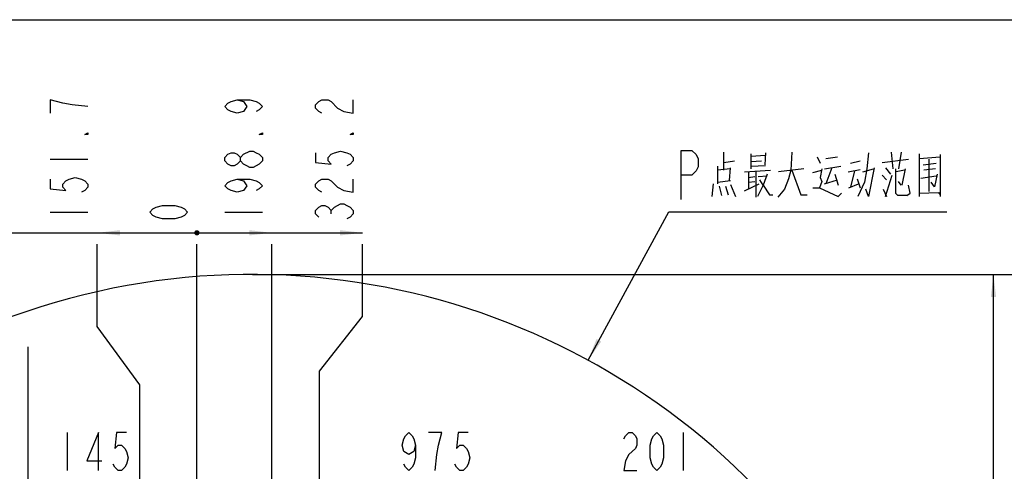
# Model space of a CAD drawing. Header units: millimetres. Extents: x 0 to 11890, y 0 to 8410.
# Tile 102 of 103: x 6640 to 9253, y 7213 to 8410. Entities that reach past the tile are written whole.
import ezdxf

# ---------------------------------------------------------------- set-up
doc = ezdxf.new("R2010")
doc.units = ezdxf.units.MM
doc.header["$LTSCALE"] = 653.95
doc.layers.get('0').update_dxf_attribs({"linetype": 'CONTINUOUS'})
for name, color, linetype in [('运动范围_DXF_BALLOON', 7, 'CONTINUOUS'), ('运动范围_DXF_DIMENSION', 7, 'CONTINUOUS'), ('运动范围_DXF_FORMAT', 7, 'CONTINUOUS'), ('运动范围_DXF_TEXT', 7, 'CONTINUOUS')]:
    doc.layers.add(name, color=color, linetype=linetype)
doc.styles.get("Standard").update_dxf_attribs({"font": 'txt', "width": 0.7})
doc.dimstyles.new('DIMSTYLE_1', dxfattribs={"dimtxt": 100, "dimasz": 60, "dimexe": 2, "dimexo": 0.2, "dimgap": 2.5, "dimtad": 0, "dimtih": 1, "dimtoh": 1, "dimdec": 1, "dimdsep": 46, "dimtxsty": 'Standard', "dimblk": '_FILLED', "dimblk1": '_FILLED', "dimblk2": '_FILLED', "dimcen": 0.09, "dimclrt": 5, "dimazin": 2, "dimtp": 0.1, "dimtm": 0.1, "dimtfac": 1, "dimtdec": 1, "dimtofl": 0, "dimtmove": 0, "dimatfit": 3, "dimldrblk": '_FILLED', "dimfxl": 0, "dimtolj": 1, "dimarcsym": 0})
doc.dimstyles.new('DIMSTYLE_2', dxfattribs={"dimtxt": 100, "dimasz": 60, "dimexe": 2, "dimexo": 0.2, "dimgap": 2.5, "dimtad": 0, "dimtih": 1, "dimtoh": 1, "dimdsep": 46, "dimtxsty": 'Standard', "dimblk": '_FILLED', "dimblk1": '_FILLED', "dimblk2": '_FILLED', "dimcen": 0.09, "dimclrt": 5, "dimazin": 2, "dimtp": 0.01, "dimtm": 0.01, "dimtfac": 1, "dimtofl": 0, "dimtmove": 0, "dimatfit": 3, "dimldrblk": '_FILLED', "dimfxl": 0, "dimtolj": 1, "dimarcsym": 0})
doc.dimstyles.new('DIMSTYLE_4', dxfattribs={"dimtxt": 100, "dimasz": 60, "dimexe": 2, "dimexo": 0.2, "dimgap": 2.5, "dimtad": 1, "dimdsep": 46, "dimtxsty": 'Standard', "dimblk": '_FILLED', "dimblk1": '_FILLED', "dimblk2": '_FILLED', "dimcen": 0.09, "dimclrt": 5, "dimazin": 2, "dimtp": 0.01, "dimtm": 0.01, "dimtfac": 1, "dimtofl": 0, "dimtmove": 0, "dimatfit": 3, "dimldrblk": '_FILLED', "dimfxl": 0, "dimtolj": 1, "dimarcsym": 0})
doc.dimstyles.new('DIMSTYLE_5', dxfattribs={"dimtxt": 100, "dimasz": 60, "dimexe": 2, "dimexo": 0.2, "dimgap": 2.5, "dimtad": 0, "dimtih": 1, "dimtoh": 1, "dimdec": 0, "dimdsep": 46, "dimtxsty": 'Standard', "dimblk": '_FILLED', "dimblk1": '_FILLED', "dimblk2": '_FILLED', "dimcen": 0.09, "dimclrt": 5, "dimazin": 2, "dimtfac": 1, "dimtdec": 0, "dimtofl": 0, "dimtmove": 0, "dimatfit": 3, "dimldrblk": '_FILLED', "dimfxl": 0, "dimtolj": 1, "dimarcsym": 0})
doc.dimstyles.new('DIMSTYLE_7', dxfattribs={"dimtxt": 100, "dimasz": 60, "dimexe": 2, "dimexo": 0.2, "dimgap": 2.5, "dimtad": 0, "dimtih": 1, "dimtoh": 1, "dimdec": 1, "dimdsep": 46, "dimtxsty": 'Standard', "dimblk": '_FILLED', "dimblk1": '_FILLED', "dimblk2": '_FILLED', "dimcen": 0.09, "dimclrt": 5, "dimazin": 2, "dimtp": 0.01, "dimtm": 0.01, "dimtfac": 1, "dimtofl": 0, "dimtmove": 0, "dimatfit": 3, "dimldrblk": '_FILLED', "dimfxl": 0, "dimtolj": 1, "dimarcsym": 0})

# ---------------------------------------------------------------- blocks, each defined once
blk = doc.blocks.new('*D18')
at = {"layer": '运动范围_DXF_DIMENSION', "color": 2, "linetype": 'Continuous', "transparency": 16777216}
blk.add_line((7257.5, 7734.6), (9194.5, 7734.6), dxfattribs=at)
blk = doc.blocks.new('_FILLED')
at = {"color": 0, "linetype": 'ByBlock'}
blk.add_solid([(0, 0), (-1, 0.117), (-1, -0.117)], dxfattribs=at)
blk = doc.blocks.new('*D19')
at = {"layer": '运动范围_DXF_DIMENSION', "color": 2, "linetype": 'Continuous', "transparency": 16777216}
for p, q in [((7257.5, 7734.6), (9802.5, 7734.6)), ((9782.5, 7734.6), (9782.5, 5994.4)), ((9782.5, 4254.3), (9782.5, 5994.4)), ((7872.7, 4254.3), (9802.5, 4254.3))]:
    blk.add_line(p, q, dxfattribs=at)
at = {"layer": '运动范围_DXF_DIMENSION', "color": 2, "linetype": 'Continuous', "transparency": 16777216, "xscale": 60, "yscale": 60, "zscale": 60}
for p, rotation in [((9782.5, 7734.6), 90), ((9782.5, 4254.3), 270)]:
    blk.add_blockref('_FILLED', p, dxfattribs=dict(at, rotation=rotation))
blk = doc.blocks.new('*D25')
at = {"layer": '运动范围_DXF_DIMENSION', "color": 2, "linetype": 'Continuous', "transparency": 16777216}
for p, q in [((6662.5, 7045.3), (6662.5, 7542.7)), ((7346.1, 7143.4), (6642.5, 7143.4)), ((6662.5, 7143.4), (6662.5, 7045.3)), ((6662.5, 6947.2), (6662.5, 7045.3)), ((6953.9, 6947.2), (6642.5, 6947.2))]:
    blk.add_line(p, q, dxfattribs=at)
at = {"layer": '运动范围_DXF_DIMENSION', "color": 2, "linetype": 'Continuous', "transparency": 16777216, "xscale": 60, "yscale": 60, "zscale": 60}
for p, rotation in [((6662.5, 7143.4), 90), ((6662.5, 6947.2), 270)]:
    blk.add_blockref('_FILLED', p, dxfattribs=dict(at, rotation=rotation))
blk = doc.blocks.new('*D29')
at = {"layer": '运动范围_DXF_DIMENSION', "color": 2, "linetype": 'Continuous', "transparency": 16777216}
blk.add_line((7110.3, 5492.2), (7110.3, 7815), dxfattribs=at)
blk = doc.blocks.new('*D35')
at = {"layer": '运动范围_DXF_BALLOON', "color": 2, "linetype": 'Continuous', "transparency": 16777216}
for p, q in [((6845.9, 7596.7), (6845.9, 7815)), ((6958.6, 7442.3), (6845.9, 7596.7)), ((6958.6, 6687), (6958.6, 7442.3))]:
    blk.add_line(p, q, dxfattribs=at)
blk = doc.blocks.new('*D36')
at = {"layer": '运动范围_DXF_BALLOON', "color": 2, "linetype": 'Continuous', "transparency": 16777216}
blk.add_line((6466.7, 5502.3), (6466.7, 7815), dxfattribs=at)
blk = doc.blocks.new('*D37')
at = {"layer": '运动范围_DXF_BALLOON', "color": 2, "linetype": 'Continuous', "transparency": 16777216}
blk.add_line((7309.2, 6245.3), (7309.2, 7815), dxfattribs=at)
blk = doc.blocks.new('*D38')
at = {"layer": '运动范围_DXF_BALLOON', "color": 2, "linetype": 'Continuous', "transparency": 16777216}
for p, q in [((7550.2, 7623), (7550.2, 7815)), ((7435.5, 7478), (7550.2, 7623)), ((7435.5, 5534.6), (7435.5, 7478))]:
    blk.add_line(p, q, dxfattribs=at)

msp = doc.modelspace()

# ---------------------------------------------------------------- linework, layer by layer
at = {"color": 2, "linetype": 'Continuous'}
for p, q in [((6466.666, 7844.98), (7550.19, 7844.98)), ((9224.468, 4254.292), (9224.468, 7734.592))]:
    msp.add_line(p, q, dxfattribs=at)
at = {"color": 2, "linetype": 'Continuous', "const_width": 7}
msp.add_lwpolyline([(7106.816, 7844.98, 1), (7113.816, 7844.98, 1)], format="xyb", close=True, dxfattribs=at)
msp.add_lwpolyline([(7106.816, 7844.98, 1), (7113.816, 7844.98, 1)], format="xyb", close=True, dxfattribs=at)
msp.add_lwpolyline([(7106.816, 7844.98, 1), (7113.816, 7844.98, 1)], format="xyb", close=True, dxfattribs=at)
msp.add_lwpolyline([(7106.816, 7844.98, 1), (7113.816, 7844.98, 1)], format="xyb", close=True, dxfattribs=at)
at = {"color": 2, "linetype": 'Continuous'}
msp.add_arc((7255.496, 5867.233), 1867.359, 315.002639, 180, dxfattribs=at)
for points in [[(6845.863, 7844.98), (6905.863, 7851.98), (6905.863, 7837.98)], [(7309.217, 7844.98), (7249.217, 7837.98), (7249.217, 7851.98)], [(7550.19, 7844.98), (7490.19, 7837.98), (7490.19, 7851.98)], [(9224.468, 7734.592), (9231.468, 7674.592), (9217.468, 7674.592)]]:
    msp.add_solid(points, dxfattribs=at)
at = {"layer": '运动范围_DXF_BALLOON', "color": 5, "linetype": 'Continuous'}
for p, q in [((6720.863, 8039.979), (6820.864, 8039.979)), ((7284.217, 8035.605), (7275.884, 8026.855)), ((6720.863, 7899.979), (6820.864, 7899.979)), ((7184.218, 7899.979), (7284.217, 7899.979)), ((7466.857, 7895.605), (7466.857, 7904.355))]:
    msp.add_line(p, q, dxfattribs=at)
for points in [[(6820.864, 8179.98), (6779.197, 8184.355), (6754.196, 8188.73), (6737.53, 8193.104), (6720.863, 8197.48), (6720.863, 8162.48)], [(7217.551, 8197.48), (7234.217, 8193.104), (7242.551, 8179.98), (7234.217, 8166.855), (7217.551, 8162.48), (7200.884, 8166.855), (7192.551, 8171.229), (7184.218, 8179.98), (7192.551, 8188.73), (7200.884, 8193.104), (7217.551, 8197.48), (7250.884, 8197.48), (7267.551, 8193.104), (7275.884, 8188.73), (7284.217, 8179.98), (7275.884, 8171.229), (7267.551, 8166.855)], [(7441.857, 8162.48), (7433.524, 8166.855), (7425.19, 8175.605), (7425.19, 8184.355), (7433.524, 8193.104), (7441.857, 8197.48), (7458.524, 8197.48), (7466.857, 8193.104)], [(7466.857, 8193.104), (7483.523, 8175.605), (7500.19, 8166.855), (7525.19, 8162.48), (7525.19, 8197.48)], [(6820.864, 8109.98), (6820.864, 8105.604), (6812.53, 8105.604), (6820.864, 8109.98)], [(7284.217, 8109.98), (7284.217, 8105.604), (7275.884, 8105.604), (7284.217, 8109.98)], [(7525.19, 8109.98), (7525.19, 8105.604), (7516.857, 8105.604), (7525.19, 8109.98)], [(7225.884, 8035.605), (7217.551, 8026.855), (7209.217, 8022.48), (7200.884, 8022.48), (7192.551, 8026.855), (7184.218, 8035.605), (7184.218, 8044.355), (7192.551, 8053.104), (7200.884, 8057.48), (7209.217, 8057.48), (7217.551, 8053.104), (7225.884, 8044.355)], [(7275.884, 8026.855), (7259.217, 8018.105), (7250.884, 8018.105), (7242.551, 8022.48), (7234.217, 8026.855), (7225.884, 8035.605), (7225.884, 8044.355), (7234.217, 8053.104)], [(7234.217, 8053.104), (7250.884, 8061.854), (7259.217, 8061.854), (7267.551, 8057.48), (7275.884, 8053.104), (7284.217, 8044.355), (7284.217, 8035.605)], [(7425.19, 8057.48), (7425.19, 8031.229), (7466.857, 8026.855), (7458.524, 8035.605), (7458.524, 8044.355), (7466.857, 8053.104), (7475.19, 8057.48), (7491.857, 8061.854), (7508.523, 8057.48), (7516.857, 8053.104), (7525.19, 8044.355), (7525.19, 8035.605), (7516.857, 8026.855), (7508.523, 8022.48)], [(6720.863, 7987.479), (6720.863, 7961.23), (6762.53, 7956.855), (6754.196, 7965.604), (6754.196, 7974.355), (6762.53, 7983.105), (6770.863, 7987.479), (6787.53, 7991.855), (6804.197, 7987.479), (6812.53, 7983.105), (6820.864, 7974.355), (6820.864, 7965.604), (6812.53, 7956.855), (6804.197, 7952.48)], [(7217.551, 7987.479), (7234.217, 7983.105), (7242.551, 7969.98), (7234.217, 7956.855), (7217.551, 7952.48), (7200.884, 7956.855), (7192.551, 7961.23), (7184.218, 7969.98), (7192.551, 7978.73), (7200.884, 7983.105), (7217.551, 7987.479), (7250.884, 7987.479), (7267.551, 7983.105), (7275.884, 7978.73), (7284.217, 7969.98), (7275.884, 7961.23), (7267.551, 7956.855)], [(7441.857, 7952.48), (7433.524, 7956.855), (7425.19, 7965.604), (7425.19, 7974.355), (7433.524, 7983.105), (7441.857, 7987.479), (7458.524, 7987.479), (7466.857, 7983.105), (7475.19, 7974.355), (7483.523, 7965.604), (7500.19, 7956.855), (7525.19, 7952.48), (7525.19, 7987.479)], [(7475.19, 7913.104), (7491.857, 7921.854), (7500.19, 7921.854), (7508.523, 7917.48), (7516.857, 7913.104), (7525.19, 7904.355), (7525.19, 7895.605), (7516.857, 7886.855), (7508.523, 7882.48)], [(7433.524, 7886.855), (7425.19, 7895.605), (7425.19, 7904.355), (7433.524, 7913.104), (7441.857, 7917.48), (7450.19, 7917.48), (7458.524, 7913.104), (7466.857, 7904.355), (7475.19, 7913.104)]]:
    msp.add_lwpolyline(points, dxfattribs=at)
at = {"layer": '运动范围_DXF_DIMENSION', "color": 5, "linetype": 'Continuous'}
for p, q in [((6765.851, 7315.205), (6765.851, 7215.206)), ((8400.816, 7315.205), (8400.816, 7215.206))]:
    msp.add_line(p, q, dxfattribs=at)
for points in [[(7085.317, 7899.979), (7076.983, 7891.229), (7068.65, 7886.855), (7051.983, 7882.48), (7018.649, 7882.48), (7001.983, 7886.855), (6993.65, 7891.229), (6985.316, 7899.979), (6993.65, 7908.73), (7001.983, 7913.104), (7018.649, 7917.48), (7051.983, 7917.48), (7068.65, 7913.104), (7076.983, 7908.73), (7085.317, 7899.979)], [(6848.976, 7215.206), (6848.976, 7315.205), (6818.351, 7240.206), (6857.726, 7240.206)], [(6923.351, 7315.205), (6897.101, 7315.205), (6892.726, 7273.539), (6901.476, 7281.872), (6910.226, 7281.872), (6918.976, 7273.539), (6923.351, 7265.205), (6927.726, 7248.539), (6923.351, 7231.872), (6918.976, 7223.539), (6910.226, 7215.206), (6901.476, 7215.206), (6892.726, 7223.539), (6888.351, 7231.872)], [(7690.316, 7281.872), (7685.942, 7265.205), (7672.816, 7256.872), (7659.691, 7265.205), (7655.317, 7281.872), (7659.691, 7298.539), (7664.067, 7306.872), (7672.816, 7315.205), (7681.566, 7306.872), (7685.942, 7298.539), (7690.316, 7281.872), (7690.316, 7248.539), (7685.942, 7231.872), (7681.566, 7223.539), (7672.816, 7215.206), (7664.067, 7223.539), (7659.691, 7231.872)], [(7742.817, 7215.206), (7747.191, 7256.872), (7751.567, 7281.872), (7755.941, 7298.539), (7760.316, 7315.205), (7725.316, 7315.205)], [(7830.316, 7315.205), (7804.067, 7315.205), (7799.691, 7273.539), (7808.441, 7281.872), (7817.192, 7281.872), (7825.942, 7273.539), (7830.316, 7265.205), (7834.691, 7248.539), (7830.316, 7231.872), (7825.942, 7223.539), (7817.192, 7215.206), (7808.441, 7215.206), (7799.691, 7223.539), (7795.317, 7231.872)], [(8243.317, 7298.539), (8247.691, 7306.872), (8256.442, 7315.205), (8265.192, 7315.205), (8273.941, 7306.872), (8278.317, 7298.539), (8278.317, 7281.872), (8273.941, 7273.539)], [(8330.817, 7215.206), (8322.067, 7223.539), (8317.691, 7231.872), (8313.316, 7248.539), (8313.316, 7281.872), (8317.691, 7298.539), (8322.067, 7306.872), (8330.817, 7315.205), (8339.566, 7306.872), (8343.942, 7298.539), (8348.316, 7281.872), (8348.316, 7248.539), (8343.942, 7231.872), (8339.566, 7223.539), (8330.817, 7215.206)], [(8273.941, 7273.539), (8256.442, 7256.872), (8247.691, 7240.206), (8243.317, 7215.206), (8278.317, 7215.206)]]:
    msp.add_lwpolyline(points, dxfattribs=at)
at = {"layer": '运动范围_DXF_FORMAT', "color": 7, "linetype": 'Continuous'}
msp.add_line((0, 8410), (11890, 8410), dxfattribs=at)
at = {"layer": '运动范围_DXF_TEXT', "color": 5, "linetype": 'Continuous'}
for p, q in [((8509.122, 8010.772), (8509.122, 8058.998)), ((8580.621, 8054.804), (8580.621, 8014.966)), ((8580.621, 8048.514), (8619.622, 8050.611)), ((8619.622, 8056.901), (8617.455, 8025.45)), ((8688.955, 8058.998), (8686.788, 8010.772)), ((8953.288, 8058.998), (8957.621, 8014.966)), ((8979.288, 8058.998), (8972.788, 8014.966)), ((9026.955, 8054.804), (9026.955, 7941.578)), ((9083.288, 8052.707), (9083.288, 7941.578)), ((8509.122, 8031.74), (8537.288, 8035.933)), ((8580.621, 8033.837), (8608.788, 8035.933)), ((8580.621, 8021.256), (8619.622, 8023.353)), ((8756.121, 8046.417), (8764.788, 8029.643)), ((8779.954, 8042.224), (8810.288, 8046.417)), ((8844.955, 8029.643), (8870.955, 8035.933)), ((8929.455, 8031.74), (8998.788, 8040.127)), ((9026.955, 8042.224), (9083.288, 8046.417)), ((9037.788, 8025.45), (9072.455, 8029.643)), ((9052.955, 8040.127), (9052.955, 7954.159)), ((8491.788, 8021.256), (8491.788, 7975.127)), ((8526.454, 8014.966), (8491.788, 8010.772)), ((8524.288, 7983.514), (8526.454, 8017.062)), ((8563.288, 8006.579), (8632.621, 8010.772)), ((8574.121, 8006.579), (8574.121, 7962.546)), ((8593.622, 8006.579), (8593.622, 7939.482)), ((8721.455, 8014.966), (8654.288, 8006.579)), ((8745.288, 8004.482), (8769.122, 8010.772)), ((8775.621, 8014.966), (8818.955, 8021.256)), ((8795.122, 8017.062), (8779.954, 7975.127)), ((8803.788, 8000.288), (8812.454, 7970.933)), ((8838.454, 8006.579), (8870.955, 8012.869)), ((8855.788, 8008.675), (8844.955, 7966.74)), ((8877.455, 8006.579), (8905.622, 8014.966)), ((8929.455, 7998.192), (8940.288, 7985.611)), ((8938.122, 8017.062), (8951.121, 8000.288)), ((8938.122, 7941.578), (8955.455, 7998.192)), ((8964.122, 8014.966), (8964.122, 7949.965)), ((8987.955, 8010.772), (8966.288, 8006.579)), ((8990.122, 8014.966), (8981.454, 7970.933)), ((9070.288, 8014.966), (9039.955, 8010.772)), ((8480.955, 7975.127), (8476.621, 7941.578)), ((8491.788, 7979.32), (8526.454, 7983.514)), ((8526.454, 7973.031), (8539.455, 7941.578)), ((8563.288, 7956.256), (8602.288, 7975.127)), ((8574.121, 7991.901), (8591.455, 7993.998)), ((8574.121, 7979.32), (8591.455, 7981.418)), ((8613.121, 7970.933), (8597.955, 7941.578)), ((8600.122, 7993.998), (8623.955, 7996.095)), ((8775.621, 7975.127), (8810.288, 7985.611)), ((8840.621, 7964.643), (8866.621, 7975.127)), ((8862.288, 7987.708), (8870.955, 7964.643)), ((8979.288, 7970.933), (8972.788, 7981.418)), ((9031.288, 7989.805), (9072.455, 7996.095)), ((8496.121, 7968.837), (8502.621, 7943.676)), ((8513.455, 7968.837), (8519.955, 7945.772)), ((8931.622, 7960.45), (8940.288, 7941.578))]:
    msp.add_line(p, q, dxfattribs=at)
at = {"layer": '运动范围_DXF_TEXT', "color": 2, "linetype": 'Continuous'}
for p, q in [((8148.42, 7507.268), (8362.621, 7900.692)), ((8362.621, 7900.692), (8372.621, 7900.692)), ((8372.621, 7900.692), (9100.621, 7900.692))]:
    msp.add_line(p, q, dxfattribs=at)
at = {"layer": '运动范围_DXF_TEXT', "color": 5, "linetype": 'Continuous'}
for points in [[(8395.371, 7933.191), (8395.371, 8063.192), (8423.809, 8063.192), (8435.184, 8052.358), (8440.872, 8041.525), (8440.872, 8019.858), (8435.184, 8009.025), (8423.809, 7998.192), (8395.371, 7998.192)], [(8892.621, 8056.901), (8888.288, 8014.966), (8881.788, 7979.32), (8864.454, 7941.578)], [(8623.955, 8000.288), (8613.121, 7970.933), (8604.455, 7985.611)], [(8686.788, 8010.772), (8680.288, 7987.708), (8669.454, 7960.45), (8652.122, 7939.482)], [(8688.955, 8010.772), (8712.788, 7945.772), (8730.121, 7945.772)], [(8769.122, 8014.966), (8764.788, 7991.901), (8769.122, 7981.418), (8762.622, 7964.643)], [(8907.788, 8017.062), (8892.621, 7941.578), (8886.121, 7960.45)], [(9074.622, 8000.288), (9068.121, 7966.74), (9059.455, 7979.32)], [(8613.121, 7970.933), (8630.455, 7945.772), (8639.121, 7945.772)], [(8994.455, 7943.676), (9003.121, 7949.965), (8998.788, 7970.933)], [(8745.288, 7964.643), (8762.622, 7964.643), (8812.454, 7941.578), (8821.122, 7949.965)], [(8994.455, 7943.676), (8970.621, 7943.676), (8964.122, 7949.965)], [(9026.955, 7949.965), (9078.955, 7952.063), (9083.288, 7945.772)]]:
    msp.add_lwpolyline(points, dxfattribs=at)
at = {"layer": '运动范围_DXF_TEXT', "color": 2, "linetype": 'Continuous'}
msp.add_solid([(8170.963, 7563.312), (8148.42, 7507.268), (8183.259, 7556.617)], dxfattribs=at)

# ---------------------------------------------------------------- dimensions: what is measured, and where the dimension line sits
at = {"layer": '运动范围_DXF_BALLOON', "color": 2, "linetype": 'Continuous'}
for feature_location, offset, origin, dimstyle, picture, middle in [((6466.666, 5502.2901), (0, 2312.6896), (7110.3164, 5500.2901), 'DIMSTYLE_7', '*D36', (6441.666, 7864.9796)), ((6958.587, 6687.002), (-112.724, 1127.978), (7110.316, 5490.233), 'DIMSTYLE_7', '*D35', (6820.863, 7864.98)), ((7309.217, 6245.35), (0, 1569.63), (7110.316, 6243.35), 'DIMSTYLE_2', '*D37', (7284.217, 7864.98)), ((7435.496, 5534.644), (114.694, 2280.335), (7110.316, 5532.644), 'DIMSTYLE_7', '*D38', (7525.19, 7864.98))]:
    dim = msp.add_ordinate_dim(feature_location=feature_location, offset=offset, dtype=1, origin=origin, dimstyle=dimstyle, dxfattribs=at)
    dim.commit()
    dim.dimension.update_dxf_attribs({"geometry": picture, "text_midpoint": middle})
at = {"layer": '运动范围_DXF_DIMENSION', "color": 2, "linetype": 'Continuous'}
for feature_location, offset, dtype, origin, dimstyle, override, picture, middle in [((7110.316407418, 5492.233284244), (0, 2322.746360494), 1, (7110.316407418, 5490.233284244), 'DIMSTYLE_5', {"dimgap": 25.000242, "dimtad": 1, "dimtih": 0, "dimtoh": 0}, '*D29', (7085.316407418, 7864.979644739)), ((7257.496, 7734.592), (1936.973, 0), 0, (7255.496, 5278.233), 'DIMSTYLE_1', {"dimgap": 25.000273, "dimtad": 1, "dimtih": 0, "dimtoh": 0}, '*D18', (9244.468, 7759.592))]:
    dim = msp.add_ordinate_dim(feature_location=feature_location, offset=offset, dtype=dtype, origin=origin, dimstyle=dimstyle, override=override, dxfattribs=at)
    dim.commit()
    dim.dimension.update_dxf_attribs({"geometry": picture, "text_midpoint": middle})
for base, p1, p2, picture, middle in [((9782.479, 7734.592), (7872.479, 4254.292), (7257.296, 7734.592), '*D19', (9782.479, 5784.442)), ((6662.495, 7143.433), (6954.086, 6947.233), (7346.316, 7143.433), '*D25', (6662.495, 7192.738))]:
    dim = msp.add_linear_dim(base=base, p1=p1, p2=p2, angle=90, dimstyle='DIMSTYLE_4', dxfattribs=at)
    dim.commit()
    dim.dimension.update_dxf_attribs({"geometry": picture, "text_midpoint": middle, "dimtype": 160})

doc.saveas('drawing.dxf')
